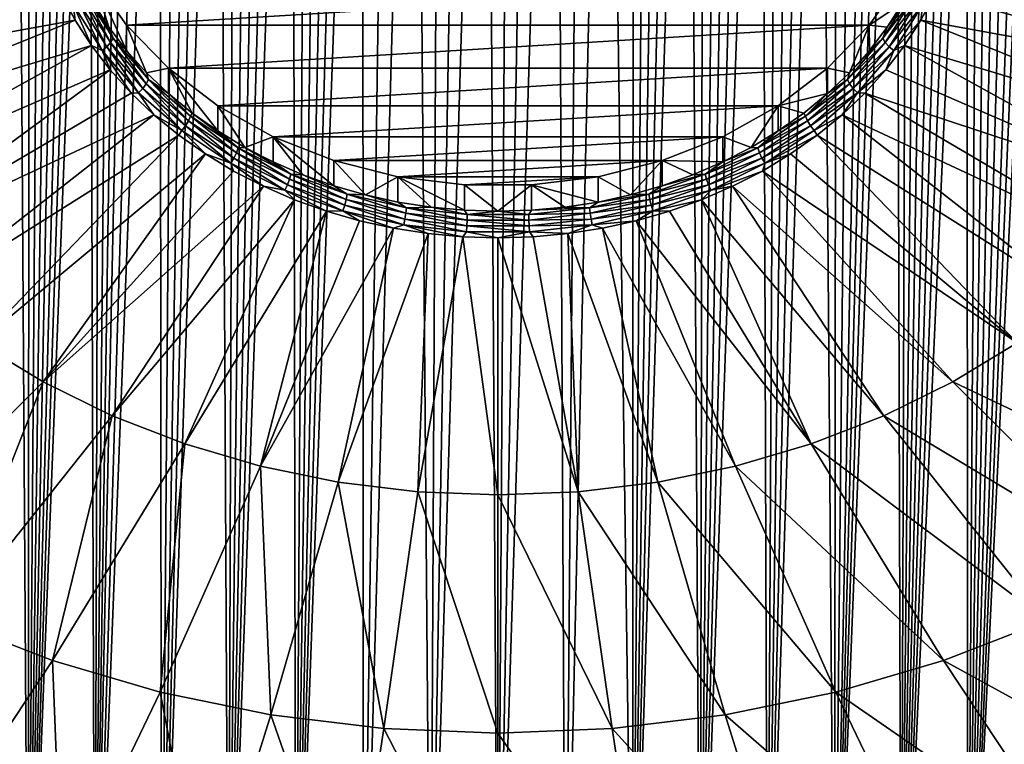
# Model space of a CAD drawing. Header units: metres. Extents: x -109 to 109, y -315 to 32.
# Tile 244 of 256: x 71.18 to 82.13, y -55.64 to -47.58. Entities that reach past the tile are written whole.
import ezdxf

# ---------------------------------------------------------------- set-up
doc = ezdxf.new("R2010")
doc.units = ezdxf.units.M
doc.layers.add('solid_K244242000C74_AAA', color=7, linetype='CONTINUOUS')

msp = doc.modelspace()

# ---------------------------------------------------------------- linework, layer by layer
at = {"layer": 'solid_K244242000C74_AAA'}
for points in [[(75.749474, -59.213055, 49.263065), (75.57856, -38.48027, 21.736528), (75.852356, -38.410755, 21.664127)], [(75.749474, -59.213055, 49.263065), (76.115631, -38.366768, 21.618298), (76.372643, -38.345451, 21.596083)], [(76.499825, -59.209064, 49.283783), (75.749474, -59.213055, 49.263065), (76.372643, -38.345451, 21.596083)], [(75.749474, -59.213055, 49.263065), (75.852356, -38.410755, 21.664127), (76.115631, -38.366768, 21.618298)], [(76.499825, -59.209064, 49.283783), (76.372643, -38.345451, 21.596083), (76.627541, -38.345459, 21.59609)], [(76.499825, -59.209064, 49.283783), (76.627541, -38.345459, 21.59609), (76.884544, -38.366787, 21.61832)], [(76.499825, -59.209064, 49.283783), (76.884544, -38.366787, 21.61832), (77.147812, -38.410789, 21.664164)], [(77.250183, -59.213051, 49.263084), (76.499825, -59.209064, 49.283783), (77.147812, -38.410789, 21.664164)], [(77.250183, -59.213051, 49.263084), (77.147812, -38.410789, 21.664164), (77.4216, -38.480316, 21.736578)], [(74.999443, -59.224941, 49.200741), (75.292801, -38.579205, 21.839691), (75.57856, -38.48027, 21.736528)], [(75.749474, -59.213055, 49.263065), (74.999443, -59.224941, 49.200741), (75.57856, -38.48027, 21.736528)], [(77.250183, -59.213051, 49.263084), (77.4216, -38.480316, 21.736578), (77.707344, -38.579262, 21.83975)], [(74.999443, -59.224941, 49.200741), (74.995384, -38.710777, 21.976963), (75.292801, -38.579205, 21.839691)], [(78.000259, -59.224934, 49.200775), (77.250183, -59.213051, 49.263084), (77.707344, -38.579262, 21.83975)], [(78.000259, -59.224934, 49.200775), (77.707344, -38.579262, 21.83975), (78.004761, -38.71085, 21.977037)], [(74.250511, -59.244797, 49.096718), (74.842529, -38.789589, 22.059153), (74.995384, -38.710777, 21.976963)], [(74.999443, -59.224941, 49.200741), (74.250511, -59.244797, 49.096718), (74.995384, -38.710777, 21.976963)], [(78.000259, -59.224934, 49.200775), (78.004761, -38.71085, 21.977037), (78.157631, -38.789673, 22.05924)], [(74.250511, -59.244797, 49.096718), (74.68779, -38.877655, 22.151121), (74.842529, -38.789589, 22.059153)], [(74.250511, -59.244797, 49.096718), (74.531067, -38.974953, 22.252735), (74.68779, -38.877655, 22.151121)], [(78.000259, -59.224934, 49.200775), (78.157631, -38.789673, 22.05924), (78.31237, -38.87775, 22.15122)], [(78.000259, -59.224934, 49.200775), (78.31237, -38.87775, 22.15122), (78.469101, -38.97506, 22.252846)], [(74.250511, -59.244797, 49.096718), (74.372749, -39.081696, 22.364262), (74.531067, -38.974953, 22.252735)], [(78.000259, -59.224934, 49.200775), (78.469101, -38.97506, 22.252846), (78.627419, -39.081814, 22.364384)], [(74.250511, -59.244797, 49.096718), (74.213303, -39.198086, 22.485983), (74.372749, -39.081696, 22.364262)], [(78.749229, -59.244789, 49.096764), (78.000259, -59.224934, 49.200775), (78.627419, -39.081814, 22.364384)], [(78.749229, -59.244789, 49.096764), (78.627419, -39.081814, 22.364384), (78.786865, -39.198212, 22.486115)], [(73.502701, -59.272499, 48.950386), (74.052574, -39.3241, 22.617783), (74.213303, -39.198086, 22.485983)], [(74.250511, -59.244797, 49.096718), (73.502701, -59.272499, 48.950386), (74.213303, -39.198086, 22.485983)], [(78.749229, -59.244789, 49.096764), (78.786865, -39.198212, 22.486115), (78.947594, -39.324238, 22.617926)], [(73.502701, -59.272499, 48.950386), (73.8909, -39.460213, 22.760298), (74.052574, -39.3241, 22.617783)], [(78.749229, -59.244789, 49.096764), (78.947594, -39.324238, 22.617926), (79.109261, -39.460358, 22.76045)], [(73.502701, -59.272499, 48.950386), (73.728287, -39.606373, 22.91341), (73.8909, -39.460213, 22.760298)], [(78.749229, -59.244789, 49.096764), (79.109261, -39.460358, 22.76045), (79.271881, -39.606525, 22.91357)], [(73.502701, -59.272499, 48.950386), (73.564827, -39.762859, 23.077467), (73.728287, -39.606373, 22.91341)], [(78.749229, -59.244789, 49.096764), (79.271881, -39.606525, 22.91357), (79.435333, -39.76302, 23.077637)], [(73.502701, -59.272499, 48.950386), (73.400711, -39.930016, 23.25292), (73.564827, -39.762859, 23.077467)], [(79.497078, -59.272491, 48.950436), (78.749229, -59.244789, 49.096764), (79.435333, -39.76302, 23.077637)], [(79.497078, -59.272491, 48.950436), (79.435333, -39.76302, 23.077637), (79.599449, -39.930183, 23.253096)], [(72.757027, -59.308094, 48.761406), (73.235886, -40.107738, 23.439583), (73.400711, -39.930016, 23.25292)], [(73.502701, -59.272499, 48.950386), (72.757027, -59.308094, 48.761406), (73.400711, -39.930016, 23.25292)], [(79.497078, -59.272491, 48.950436), (79.599449, -39.930183, 23.253096), (79.764275, -40.107914, 23.439766)], [(72.757027, -59.308094, 48.761406), (73.070488, -40.296619, 23.638231), (73.235886, -40.107738, 23.439583)], [(79.497078, -59.272491, 48.950436), (79.764275, -40.107914, 23.439766), (79.929665, -40.296803, 23.638422)], [(72.757027, -59.308094, 48.761406), (72.904541, -40.496616, 23.848772), (73.070488, -40.296619, 23.638231)], [(79.497078, -59.272491, 48.950436), (79.929665, -40.296803, 23.638422), (80.095604, -40.496807, 23.84897)], [(72.757027, -59.308094, 48.761406), (72.738091, -40.70805, 24.071606), (72.904541, -40.496616, 23.848772)], [(80.24279, -59.308086, 48.761459), (79.497078, -59.272491, 48.950436), (80.095604, -40.496807, 23.84897)], [(80.24279, -59.308086, 48.761459), (80.095604, -40.496807, 23.84897), (80.262054, -40.708241, 24.07181)], [(72.013756, -59.351467, 48.528896), (72.57122, -40.931465, 24.307451), (72.738091, -40.70805, 24.071606)], [(72.757027, -59.308094, 48.761406), (72.013756, -59.351467, 48.528896), (72.738091, -40.70805, 24.071606)], [(80.24279, -59.308086, 48.761459), (80.262054, -40.708241, 24.07181), (80.428925, -40.931664, 24.307661)], [(72.013756, -59.351467, 48.528896), (72.403923, -41.166668, 24.556011), (72.57122, -40.931465, 24.307451)], [(80.24279, -59.308086, 48.761459), (80.428925, -40.931664, 24.307661), (80.596214, -41.16687, 24.556227)], [(72.013756, -59.351467, 48.528896), (72.292213, -41.330406, 24.729298), (72.403923, -41.166668, 24.556011)], [(80.24279, -59.308086, 48.761459), (80.596214, -41.16687, 24.556227), (80.707924, -41.330612, 24.729515)], [(72.013756, -59.351467, 48.528896), (72.180382, -41.499901, 24.908915), (72.292213, -41.330406, 24.729298)], [(80.24279, -59.308086, 48.761459), (80.707924, -41.330612, 24.729515), (80.819756, -41.500111, 24.909138)], [(72.013756, -59.351467, 48.528896), (72.068413, -41.674889, 25.094507), (72.180382, -41.499901, 24.908915)], [(80.24279, -59.308086, 48.761459), (80.819756, -41.500111, 24.909138), (80.931725, -41.675102, 25.094732)], [(72.013756, -59.351467, 48.528896), (71.956337, -41.855621, 25.286402), (72.068413, -41.674889, 25.094507)], [(80.986099, -59.35146, 48.528946), (80.24279, -59.308086, 48.761459), (80.931725, -41.675102, 25.094732)], [(80.986099, -59.35146, 48.528946), (80.931725, -41.675102, 25.094732), (81.043793, -41.855835, 25.286631)], [(71.273697, -59.402512, 48.252007), (71.8442, -42.042412, 25.485031), (71.956337, -41.855621, 25.286402)], [(72.013756, -59.351467, 48.528896), (71.273697, -59.402512, 48.252007), (71.956337, -41.855621, 25.286402)], [(80.986099, -59.35146, 48.528946), (81.043793, -41.855835, 25.286631), (81.15593, -42.042629, 25.485262)], [(71.273697, -59.402512, 48.252007), (71.732018, -42.23534, 25.690498), (71.8442, -42.042412, 25.485031)], [(80.986099, -59.35146, 48.528946), (81.15593, -42.042629, 25.485262), (81.268105, -42.235558, 25.690731)], [(71.273697, -59.402512, 48.252007), (71.619766, -42.434166, 25.90246), (71.732018, -42.23534, 25.690498)], [(80.986099, -59.35146, 48.528946), (81.268105, -42.235558, 25.690731), (81.380363, -42.434387, 25.902695)], [(71.273697, -59.402512, 48.252007), (71.507492, -42.639225, 26.121384), (71.619766, -42.434166, 25.90246)], [(80.986099, -59.35146, 48.528946), (81.380363, -42.434387, 25.902695), (81.49263, -42.63945, 26.12162)], [(71.273697, -59.402512, 48.252007), (71.395271, -42.85088, 26.347769), (71.507492, -42.639225, 26.121384)], [(80.986099, -59.35146, 48.528946), (81.49263, -42.63945, 26.12162), (81.604851, -42.851105, 26.348009)], [(71.273697, -59.402512, 48.252007), (71.283081, -43.069069, 26.581524), (71.395271, -42.85088, 26.347769)], [(80.986099, -59.35146, 48.528946), (81.604851, -42.851105, 26.348009), (81.717033, -43.069294, 26.581766)], [(71.273697, -59.402512, 48.252007), (71.170914, -43.293648, 26.822443), (71.283081, -43.069069, 26.581524)], [(81.726189, -59.402504, 48.252052), (80.986099, -59.35146, 48.528946), (81.717033, -43.069294, 26.581766)], [(81.726189, -59.402504, 48.252052), (81.717033, -43.069294, 26.581766), (81.829193, -43.293873, 26.822685)], [(71.273697, -59.402512, 48.252007), (70.537712, -59.461246, 47.929962), (71.170914, -43.293648, 26.822443)], [(81.726189, -59.402504, 48.252052), (81.829193, -43.293873, 26.822685), (81.941254, -43.525246, 27.07135)], [(81.726189, -59.402504, 48.252052), (81.941254, -43.525246, 27.07135), (82.053108, -43.763813, 27.328327)], [(81.726189, -59.402504, 48.252052), (82.053108, -43.763813, 27.328327), (82.164825, -44.009323, 27.59325)], [(81.726189, -59.402504, 48.252052), (82.164825, -44.009323, 27.59325), (82.27639, -44.261806, 27.866171)], [(81.726189, -59.402504, 48.252052), (82.27639, -44.261806, 27.866171), (82.359879, -44.45602, 28.076517)], [(81.726189, -59.402504, 48.252052), (82.359879, -44.45602, 28.076517), (82.443153, -44.654606, 28.292028)], [(82.462204, -59.461239, 47.93), (81.726189, -59.402504, 48.252052), (82.443153, -44.654606, 28.292028)], [(71.51107, -46.989925, 64.425598), (67.785385, -47.571888, 63.330811), (68.086456, -48.261166, 62.848171)], [(71.640022, -47.291809, 64.214218), (71.51107, -46.989925, 64.425598), (68.086456, -48.261166, 62.848171)], [(71.995171, -47.392372, 63.900986), (72.169891, -47.663162, 63.711372), (71.995178, -47.11087, 63.498974)], [(81.004822, -47.11087, 63.498974), (71.995178, -47.11087, 63.498974), (72.368927, -47.641125, 63.127689)], [(72.368828, -47.922504, 63.529781), (72.368927, -47.641125, 63.127689), (71.995178, -47.11087, 63.498974)], [(72.169891, -47.663162, 63.711372), (72.368828, -47.922504, 63.529781), (71.995178, -47.11087, 63.498974)], [(81.004822, -47.11087, 63.498974), (72.368927, -47.641125, 63.127689), (80.631073, -47.641125, 63.127689)], [(81.004845, -47.392334, 63.901012), (81.004822, -47.11087, 63.498974), (80.631073, -47.641125, 63.127689)], [(71.796158, -47.584953, 64.008957), (71.640022, -47.291809, 64.214218), (68.086456, -48.261166, 62.848171)], [(71.772408, -47.409054, 64.127007), (71.640022, -47.291809, 64.214218), (71.796158, -47.584953, 64.008957)], [(71.903801, -47.288235, 64.053963), (71.874344, -47.332291, 64.094574), (72.191017, -47.832912, 63.744034)], [(72.218452, -47.785667, 63.705654), (71.995171, -47.392372, 63.900986), (71.903801, -47.288235, 64.053963)], [(72.218452, -47.785667, 63.705654), (71.903801, -47.288235, 64.053963), (72.191017, -47.832912, 63.744034)], [(81.096199, -47.288235, 64.053963), (80.830132, -47.663132, 63.711399), (80.781548, -47.785667, 63.705654)], [(81.096199, -47.288235, 64.053963), (80.781548, -47.785667, 63.705654), (81.125656, -47.332291, 64.094574)], [(81.096199, -47.288235, 64.053963), (81.004845, -47.392334, 63.901012), (80.830132, -47.663132, 63.711399)], [(81.360001, -47.291756, 64.214256), (81.203873, -47.5849, 64.008995), (84.913544, -48.261166, 62.848171)], [(81.227592, -47.409054, 64.127007), (81.203873, -47.5849, 64.008995), (81.360001, -47.291756, 64.214256)], [(81.360001, -47.291756, 64.214256), (84.913544, -48.261166, 62.848171), (85.214615, -47.571888, 63.330811)], [(71.828857, -47.374119, 64.119858), (71.772408, -47.409054, 64.127007), (72.096054, -47.920708, 63.768742)], [(71.772408, -47.409054, 64.127007), (71.796158, -47.584953, 64.008957), (71.9786, -47.867714, 63.810966)], [(72.096054, -47.920708, 63.768742), (71.772408, -47.409054, 64.127007), (71.9786, -47.867714, 63.810966)], [(71.874344, -47.332291, 64.094574), (71.828857, -47.374119, 64.119858), (72.148643, -47.879662, 63.765873)], [(72.148643, -47.879662, 63.765873), (71.828857, -47.374119, 64.119858), (72.096054, -47.920708, 63.768742)], [(72.191017, -47.832912, 63.744034), (71.874344, -47.332291, 64.094574), (72.148643, -47.879662, 63.765873)], [(72.218452, -47.785667, 63.705654), (72.169891, -47.663162, 63.711372), (71.995171, -47.392372, 63.900986)], [(80.830132, -47.663132, 63.711399), (81.004845, -47.392334, 63.901012), (80.631073, -47.641125, 63.127689)], [(80.781548, -47.785667, 63.705654), (80.808983, -47.832912, 63.744034), (81.125656, -47.332291, 64.094574)], [(81.125656, -47.332291, 64.094574), (80.808983, -47.832912, 63.744034), (81.171143, -47.374119, 64.119858)], [(80.808983, -47.832912, 63.744034), (80.851357, -47.879662, 63.765873), (81.171143, -47.374119, 64.119858)], [(81.171143, -47.374119, 64.119858), (80.851357, -47.879662, 63.765873), (81.227592, -47.409054, 64.127007)], [(80.851357, -47.879662, 63.765873), (80.903946, -47.920708, 63.768742), (81.227592, -47.409054, 64.127007)], [(81.227592, -47.409054, 64.127007), (80.903946, -47.920708, 63.768742), (81.203873, -47.5849, 64.008995)], [(71.796158, -47.584953, 64.008957), (68.086456, -48.261166, 62.848171), (68.468559, -48.922951, 62.384785)], [(71.9786, -47.867714, 63.810966), (71.796158, -47.584953, 64.008957), (68.468559, -48.922951, 62.384785)], [(72.368828, -47.922504, 63.529781), (72.590866, -48.168941, 63.357224), (72.368927, -47.641125, 63.127689)], [(80.631073, -47.641125, 63.127689), (72.368927, -47.641125, 63.127689), (72.834618, -48.119461, 62.792751)], [(72.590866, -48.168941, 63.357224), (72.834618, -48.119461, 62.792751), (72.368927, -47.641125, 63.127689)], [(80.631073, -47.641125, 63.127689), (72.834618, -48.119461, 62.792751), (80.165382, -48.119461, 62.792751)], [(80.409164, -48.168915, 63.357243), (80.631073, -47.641125, 63.127689), (80.165382, -48.119461, 62.792751)], [(80.409164, -48.168915, 63.357243), (80.631195, -47.922474, 63.529804), (80.631073, -47.641125, 63.127689)], [(80.631195, -47.922474, 63.529804), (80.830132, -47.663132, 63.711399), (80.631073, -47.641125, 63.127689)], [(80.903946, -47.920708, 63.768742), (81.021439, -47.867664, 63.811001), (81.203873, -47.5849, 64.008995)], [(81.203873, -47.5849, 64.008995), (81.021439, -47.867664, 63.811001), (84.531441, -48.922951, 62.384785)], [(81.203873, -47.5849, 64.008995), (84.531441, -48.922951, 62.384785), (84.913544, -48.261166, 62.848171)], [(72.218452, -47.785667, 63.705654), (72.368828, -47.922504, 63.529781), (72.169891, -47.663162, 63.711372)], [(80.781548, -47.785667, 63.705654), (80.830132, -47.663132, 63.711399), (80.631195, -47.922474, 63.529804)], [(72.191017, -47.832912, 63.744034), (72.148643, -47.879662, 63.765873), (72.549484, -48.34483, 63.440163)], [(72.218452, -47.785667, 63.705654), (72.191017, -47.832912, 63.744034), (72.587952, -48.293549, 63.421494)], [(72.587952, -48.293549, 63.421494), (72.191017, -47.832912, 63.744034), (72.549484, -48.34483, 63.440163)], [(72.612869, -48.24337, 63.385166), (72.368828, -47.922504, 63.529781), (72.218452, -47.785667, 63.705654)], [(72.612869, -48.24337, 63.385166), (72.218452, -47.785667, 63.705654), (72.587952, -48.293549, 63.421494)], [(80.781548, -47.785667, 63.705654), (80.409164, -48.168915, 63.357243), (80.387131, -48.24337, 63.385166)], [(80.781548, -47.785667, 63.705654), (80.387131, -48.24337, 63.385166), (80.808983, -47.832912, 63.744034)], [(80.387131, -48.24337, 63.385166), (80.412048, -48.293549, 63.421494), (80.808983, -47.832912, 63.744034)], [(80.781548, -47.785667, 63.705654), (80.631195, -47.922474, 63.529804), (80.409164, -48.168915, 63.357243)], [(80.808983, -47.832912, 63.744034), (80.412048, -48.293549, 63.421494), (80.851357, -47.879662, 63.765873)], [(71.9786, -47.867714, 63.810966), (68.468559, -48.922951, 62.384785), (68.928017, -49.550869, 61.94511)], [(72.186317, -48.138512, 63.621353), (71.9786, -47.867714, 63.810966), (68.928017, -49.550869, 61.94511)], [(72.096054, -47.920708, 63.768742), (71.9786, -47.867714, 63.810966), (72.186317, -48.138512, 63.621353)], [(72.148643, -47.879662, 63.765873), (72.096054, -47.920708, 63.768742), (72.50174, -48.391495, 63.439091)], [(72.096054, -47.920708, 63.768742), (72.186317, -48.138512, 63.621353), (72.418167, -48.395836, 63.44117)], [(72.50174, -48.391495, 63.439091), (72.096054, -47.920708, 63.768742), (72.418167, -48.395836, 63.44117)], [(72.549484, -48.34483, 63.440163), (72.148643, -47.879662, 63.765873), (72.50174, -48.391495, 63.439091)], [(72.612869, -48.24337, 63.385166), (72.590866, -48.168941, 63.357224), (72.368828, -47.922504, 63.529781)], [(80.412048, -48.293549, 63.421494), (80.450516, -48.34483, 63.440163), (80.851357, -47.879662, 63.765873)], [(80.851357, -47.879662, 63.765873), (80.450516, -48.34483, 63.440163), (80.903946, -47.920708, 63.768742)], [(80.450516, -48.34483, 63.440163), (80.49826, -48.391495, 63.439091), (80.903946, -47.920708, 63.768742)], [(80.903946, -47.920708, 63.768742), (80.49826, -48.391495, 63.439091), (80.813713, -48.13847, 63.621384)], [(81.021439, -47.867664, 63.811001), (80.813713, -48.13847, 63.621384), (84.071983, -49.550869, 61.94511)], [(80.903946, -47.920708, 63.768742), (80.813713, -48.13847, 63.621384), (81.021439, -47.867664, 63.811001)], [(81.021439, -47.867664, 63.811001), (84.071983, -49.550869, 61.94511), (84.531441, -48.922951, 62.384785)], [(72.186317, -48.138512, 63.621353), (68.928017, -49.550869, 61.94511), (69.460388, -50.138874, 61.533386)], [(72.418167, -48.395836, 63.44117), (72.186317, -48.138512, 63.621353), (69.460388, -50.138874, 61.533386)], [(72.590866, -48.168941, 63.357224), (72.834763, -48.4011, 63.194668), (72.834618, -48.119461, 62.792751)], [(72.612869, -48.24337, 63.385166), (72.834763, -48.4011, 63.194668), (72.590866, -48.168941, 63.357224)], [(80.165382, -48.119461, 62.792751), (72.834618, -48.119461, 62.792751), (73.382545, -48.535919, 62.501144)], [(73.382576, -48.817467, 62.903122), (73.382545, -48.535919, 62.501144), (72.834618, -48.119461, 62.792751)], [(73.099159, -48.617676, 63.043018), (73.382576, -48.817467, 62.903122), (72.834618, -48.119461, 62.792751)], [(72.834763, -48.4011, 63.194668), (73.099159, -48.617676, 63.043018), (72.834618, -48.119461, 62.792751)], [(80.165382, -48.119461, 62.792751), (73.382545, -48.535919, 62.501144), (79.617455, -48.535919, 62.501144)], [(80.165268, -48.401073, 63.194683), (80.165382, -48.119461, 62.792751), (79.617455, -48.535919, 62.501144)], [(80.165268, -48.401073, 63.194683), (80.409164, -48.168915, 63.357243), (80.165382, -48.119461, 62.792751)], [(80.387131, -48.24337, 63.385166), (80.409164, -48.168915, 63.357243), (80.165268, -48.401073, 63.194683)], [(80.49826, -48.391495, 63.439091), (80.581871, -48.395798, 63.4412), (80.813713, -48.13847, 63.621384)], [(80.813713, -48.13847, 63.621384), (80.581871, -48.395798, 63.4412), (84.071983, -49.550869, 61.94511)], [(72.587952, -48.293549, 63.421494), (72.549484, -48.34483, 63.440163), (73.023918, -48.760952, 63.148788)], [(72.612869, -48.24337, 63.385166), (72.587952, -48.293549, 63.421494), (73.05777, -48.70562, 63.132957)], [(73.05777, -48.70562, 63.132957), (72.587952, -48.293549, 63.421494), (73.023918, -48.760952, 63.148788)], [(73.079689, -48.652817, 63.098469), (72.834763, -48.4011, 63.194668), (72.612869, -48.24337, 63.385166)], [(73.079689, -48.652817, 63.098469), (72.612869, -48.24337, 63.385166), (73.05777, -48.70562, 63.132957)], [(80.387131, -48.24337, 63.385166), (80.165268, -48.401073, 63.194683), (79.920311, -48.652817, 63.098469)], [(80.387131, -48.24337, 63.385166), (79.920311, -48.652817, 63.098469), (80.412048, -48.293549, 63.421494)], [(79.920311, -48.652817, 63.098469), (79.94223, -48.70562, 63.132957), (80.412048, -48.293549, 63.421494)], [(80.412048, -48.293549, 63.421494), (79.94223, -48.70562, 63.132957), (80.450516, -48.34483, 63.440163)], [(72.672836, -48.638252, 63.271431), (72.418167, -48.395836, 63.44117), (69.460388, -50.138874, 61.533386)], [(72.50174, -48.391495, 63.439091), (72.418167, -48.395836, 63.44117), (72.672836, -48.638252, 63.271431)], [(72.549484, -48.34483, 63.440163), (72.50174, -48.391495, 63.439091), (72.981911, -48.812649, 63.144196)], [(72.981911, -48.812649, 63.144196), (72.50174, -48.391495, 63.439091), (72.672836, -48.638252, 63.271431)], [(73.023918, -48.760952, 63.148788), (72.549484, -48.34483, 63.440163), (72.981911, -48.812649, 63.144196)], [(73.079689, -48.652817, 63.098469), (73.099159, -48.617676, 63.043018), (72.834763, -48.4011, 63.194668)], [(79.900871, -48.617653, 63.043034), (80.165268, -48.401073, 63.194683), (79.617455, -48.535919, 62.501144)], [(79.920311, -48.652817, 63.098469), (80.165268, -48.401073, 63.194683), (79.900871, -48.617653, 63.043034)], [(79.94223, -48.70562, 63.132957), (79.976082, -48.760952, 63.148788), (80.450516, -48.34483, 63.440163)], [(80.450516, -48.34483, 63.440163), (79.976082, -48.760952, 63.148788), (80.49826, -48.391495, 63.439091)], [(79.976082, -48.760952, 63.148788), (80.018089, -48.812649, 63.144196), (80.49826, -48.391495, 63.439091)], [(80.49826, -48.391495, 63.439091), (80.018089, -48.812649, 63.144196), (80.327209, -48.63821, 63.271458)], [(80.49826, -48.391495, 63.439091), (80.327209, -48.63821, 63.271458), (80.581871, -48.395798, 63.4412)], [(80.581871, -48.395798, 63.4412), (80.327209, -48.63821, 63.271458), (83.539612, -50.138874, 61.533386)], [(80.581871, -48.395798, 63.4412), (83.539612, -50.138874, 61.533386), (84.071983, -49.550869, 61.94511)], [(73.610222, -49.006382, 62.850899), (73.099159, -48.617676, 63.043018), (73.079689, -48.652817, 63.098469)], [(73.610222, -49.006382, 62.850899), (73.382576, -48.817467, 62.903122), (73.099159, -48.617676, 63.043018)], [(79.617455, -48.535919, 62.501144), (73.382545, -48.535919, 62.501144), (73.999992, -48.880783, 62.259666)], [(73.683426, -48.999344, 62.775768), (73.999992, -48.880783, 62.259666), (73.382545, -48.535919, 62.501144)], [(73.382576, -48.817467, 62.903122), (73.683426, -48.999344, 62.775768), (73.382545, -48.535919, 62.501144)], [(79.617455, -48.535919, 62.501144), (73.999992, -48.880783, 62.259666), (79.000008, -48.880783, 62.259666)], [(79.316612, -48.999325, 62.775784), (79.617455, -48.535919, 62.501144), (79.000008, -48.880783, 62.259666)], [(79.316612, -48.999325, 62.775784), (79.617462, -48.817444, 62.903141), (79.617455, -48.535919, 62.501144)], [(79.617462, -48.817444, 62.903141), (79.900871, -48.617653, 63.043034), (79.617455, -48.535919, 62.501144)], [(79.920311, -48.652817, 63.098469), (79.900871, -48.617653, 63.043034), (79.617462, -48.817444, 62.903141)], [(72.672836, -48.638252, 63.271431), (69.460388, -50.138874, 61.533386), (70.060555, -50.681305, 61.153572)], [(72.948914, -48.864399, 63.113083), (72.672836, -48.638252, 63.271431), (70.060555, -50.681305, 61.153572)], [(72.981911, -48.812649, 63.144196), (72.672836, -48.638252, 63.271431), (72.948914, -48.864399, 63.113083)], [(73.05777, -48.70562, 63.132957), (73.023918, -48.760952, 63.148788), (73.563103, -49.120281, 62.897182)], [(73.079689, -48.652817, 63.098469), (73.05777, -48.70562, 63.132957), (73.591705, -49.061451, 62.883804)], [(73.591705, -49.061451, 62.883804), (73.05777, -48.70562, 63.132957), (73.563103, -49.120281, 62.897182)], [(73.610222, -49.006382, 62.850899), (73.079689, -48.652817, 63.098469), (73.591705, -49.061451, 62.883804)], [(79.920311, -48.652817, 63.098469), (79.617462, -48.817444, 62.903141), (79.389778, -49.006382, 62.850899)], [(79.920311, -48.652817, 63.098469), (79.389778, -49.006382, 62.850899), (79.94223, -48.70562, 63.132957)], [(79.389778, -49.006382, 62.850899), (79.408295, -49.061451, 62.883804), (79.94223, -48.70562, 63.132957)], [(79.94223, -48.70562, 63.132957), (79.408295, -49.061451, 62.883804), (79.976082, -48.760952, 63.148788)], [(80.018089, -48.812649, 63.144196), (80.051132, -48.864361, 63.11311), (80.327209, -48.63821, 63.271458)], [(80.327209, -48.63821, 63.271458), (80.051132, -48.864361, 63.11311), (82.939445, -50.681305, 61.153572)], [(80.327209, -48.63821, 63.271458), (82.939445, -50.681305, 61.153572), (83.539612, -50.138874, 61.533386)], [(72.981911, -48.812649, 63.144196), (72.948914, -48.864399, 63.113083), (73.24485, -49.073013, 62.967007)], [(73.023918, -48.760952, 63.148788), (72.981911, -48.812649, 63.144196), (73.527611, -49.176319, 62.889549)], [(73.527611, -49.176319, 62.889549), (72.981911, -48.812649, 63.144196), (73.24485, -49.073013, 62.967007)], [(73.563103, -49.120281, 62.897182), (73.023918, -48.760952, 63.148788), (73.527611, -49.176319, 62.889549)], [(73.610222, -49.006382, 62.850899), (73.683426, -48.999344, 62.775768), (73.382576, -48.817467, 62.903122)], [(79.389778, -49.006382, 62.850899), (79.617462, -48.817444, 62.903141), (79.316612, -48.999325, 62.775784)], [(79.408295, -49.061451, 62.883804), (79.436897, -49.120281, 62.897182), (79.976082, -48.760952, 63.148788)], [(79.976082, -48.760952, 63.148788), (79.436897, -49.120281, 62.897182), (80.018089, -48.812649, 63.144196)], [(79.436897, -49.120281, 62.897182), (79.472389, -49.176319, 62.889549), (80.018089, -48.812649, 63.144196)], [(80.018089, -48.812649, 63.144196), (79.472389, -49.176319, 62.889549), (80.051132, -48.864361, 63.11311)], [(72.948914, -48.864399, 63.113083), (70.060555, -50.681305, 61.153572), (70.72274, -51.172932, 60.80933)], [(73.24485, -49.073013, 62.967007), (72.948914, -48.864399, 63.113083), (70.72274, -51.172932, 60.80933)], [(73.683426, -48.999344, 62.775768), (74.000023, -49.1623, 62.661667), (73.999992, -48.880783, 62.259666)], [(79.000008, -48.880783, 62.259666), (73.999992, -48.880783, 62.259666), (74.673553, -49.146473, 62.073631)], [(74.673317, -49.427898, 62.475693), (74.673553, -49.146473, 62.073631), (73.999992, -48.880783, 62.259666)], [(74.330605, -49.305416, 62.561455), (74.673317, -49.427898, 62.475693), (73.999992, -48.880783, 62.259666)], [(74.000023, -49.1623, 62.661667), (74.330605, -49.305416, 62.561455), (73.999992, -48.880783, 62.259666)], [(79.000008, -48.880783, 62.259666), (74.673553, -49.146473, 62.073631), (78.326447, -49.146473, 62.073631)], [(79.000015, -49.162281, 62.661682), (79.000008, -48.880783, 62.259666), (78.326447, -49.146473, 62.073631)], [(79.000015, -49.162281, 62.661682), (79.316612, -48.999325, 62.775784), (79.000008, -48.880783, 62.259666)], [(79.472389, -49.176319, 62.889549), (79.755203, -49.072979, 62.967033), (80.051132, -48.864361, 63.11311)], [(80.051132, -48.864361, 63.11311), (79.755203, -49.072979, 62.967033), (82.27726, -51.172932, 60.80933)], [(80.051132, -48.864361, 63.11311), (82.27726, -51.172932, 60.80933), (82.939445, -50.681305, 61.153572)], [(73.591705, -49.061451, 62.883804), (73.563103, -49.120281, 62.897182), (74.156998, -49.416122, 62.690033)], [(73.610222, -49.006382, 62.850899), (73.591705, -49.061451, 62.883804), (74.17981, -49.354412, 62.678669)], [(74.17981, -49.354412, 62.678669), (73.591705, -49.061451, 62.883804), (74.156998, -49.416122, 62.690033)], [(74.194588, -49.297478, 62.647072), (73.683426, -48.999344, 62.775768), (73.610222, -49.006382, 62.850899)], [(74.194588, -49.297478, 62.647072), (73.610222, -49.006382, 62.850899), (74.17981, -49.354412, 62.678669)], [(74.194588, -49.297478, 62.647072), (74.000023, -49.1623, 62.661667), (73.683426, -48.999344, 62.775768)], [(79.389778, -49.006382, 62.850899), (79.000015, -49.162281, 62.661682), (78.805412, -49.297478, 62.647072)], [(79.389778, -49.006382, 62.850899), (78.805412, -49.297478, 62.647072), (79.408295, -49.061451, 62.883804)], [(78.805412, -49.297478, 62.647072), (78.82019, -49.354412, 62.678669), (79.408295, -49.061451, 62.883804)], [(79.408295, -49.061451, 62.883804), (78.82019, -49.354412, 62.678669), (79.436897, -49.120281, 62.897182)], [(79.389778, -49.006382, 62.850899), (79.316612, -48.999325, 62.775784), (79.000015, -49.162281, 62.661682)], [(73.24485, -49.073013, 62.967007), (70.72274, -51.172932, 60.80933), (71.440559, -51.609028, 60.503975)], [(73.558998, -49.262928, 62.834026), (73.24485, -49.073013, 62.967007), (71.440559, -51.609028, 60.503975)], [(73.527611, -49.176319, 62.889549), (73.24485, -49.073013, 62.967007), (73.558998, -49.262928, 62.834026)], [(73.563103, -49.120281, 62.897182), (73.527611, -49.176319, 62.889549), (74.128677, -49.475735, 62.679897)], [(73.527611, -49.176319, 62.889549), (73.558998, -49.262928, 62.834026), (73.889587, -49.433083, 62.714882)], [(74.128677, -49.475735, 62.679897), (73.527611, -49.176319, 62.889549), (73.889587, -49.433083, 62.714882)], [(74.156998, -49.416122, 62.690033), (73.563103, -49.120281, 62.897182), (74.128677, -49.475735, 62.679897)], [(74.194588, -49.297478, 62.647072), (74.330605, -49.305416, 62.561455), (74.000023, -49.1623, 62.661667)], [(74.673317, -49.427898, 62.475693), (75.026253, -49.529057, 62.404861), (74.673553, -49.146473, 62.073631)], [(78.326447, -49.146473, 62.073631), (74.673553, -49.146473, 62.073631), (75.387154, -49.326778, 61.94738)], [(75.026253, -49.529057, 62.404861), (75.387154, -49.326778, 61.94738), (74.673553, -49.146473, 62.073631)], [(78.326447, -49.146473, 62.073631), (75.387154, -49.326778, 61.94738), (77.612846, -49.326778, 61.94738)], [(77.973793, -49.529049, 62.404869), (78.326447, -49.146473, 62.073631), (77.612846, -49.326778, 61.94738)], [(77.973793, -49.529049, 62.404869), (78.326721, -49.427887, 62.475704), (78.326447, -49.146473, 62.073631)], [(78.669434, -49.305401, 62.561466), (79.000015, -49.162281, 62.661682), (78.326447, -49.146473, 62.073631)], [(78.326721, -49.427887, 62.475704), (78.669434, -49.305401, 62.561466), (78.326447, -49.146473, 62.073631)], [(78.805412, -49.297478, 62.647072), (79.000015, -49.162281, 62.661682), (78.669434, -49.305401, 62.561466)], [(78.82019, -49.354412, 62.678669), (78.843002, -49.416122, 62.690033), (79.436897, -49.120281, 62.897182)], [(79.436897, -49.120281, 62.897182), (78.843002, -49.416122, 62.690033), (79.472389, -49.176319, 62.889549)], [(78.843002, -49.416122, 62.690033), (78.871323, -49.475735, 62.679897), (79.472389, -49.176319, 62.889549)], [(79.472389, -49.176319, 62.889549), (78.871323, -49.475735, 62.679897), (79.441063, -49.262897, 62.834049)], [(79.755203, -49.072979, 62.967033), (79.441063, -49.262897, 62.834049), (82.27726, -51.172932, 60.80933)], [(79.472389, -49.176319, 62.889549), (79.441063, -49.262897, 62.834049), (79.755203, -49.072979, 62.967033)], [(73.889587, -49.433083, 62.714882), (73.558998, -49.262928, 62.834026), (71.440559, -51.609028, 60.503975)], [(78.871323, -49.475735, 62.679897), (79.110474, -49.433056, 62.714901), (79.441063, -49.262897, 62.834049)], [(79.441063, -49.262897, 62.834049), (79.110474, -49.433056, 62.714901), (81.559441, -51.609028, 60.503975)], [(79.441063, -49.262897, 62.834049), (81.559441, -51.609028, 60.503975), (82.27726, -51.172932, 60.80933)], [(74.17981, -49.354412, 62.678669), (74.156998, -49.416122, 62.690033), (74.794533, -49.642963, 62.531197)], [(74.194588, -49.297478, 62.647072), (74.17981, -49.354412, 62.678669), (74.811142, -49.579044, 62.521381)], [(74.811142, -49.579044, 62.521381), (74.17981, -49.354412, 62.678669), (74.794533, -49.642963, 62.531197)], [(74.821899, -49.520679, 62.490784), (74.330605, -49.305416, 62.561455), (74.194588, -49.297478, 62.647072)], [(74.821899, -49.520679, 62.490784), (74.194588, -49.297478, 62.647072), (74.811142, -49.579044, 62.521381)], [(74.821899, -49.520679, 62.490784), (74.673317, -49.427898, 62.475693), (74.330605, -49.305416, 62.561455)], [(75.026253, -49.529057, 62.404861), (75.387421, -49.60833, 62.349354), (75.387154, -49.326778, 61.94738)], [(77.612846, -49.326778, 61.94738), (75.387154, -49.326778, 61.94738), (76.126366, -49.418056, 61.883465)], [(76.126373, -49.699566, 62.285473), (76.126366, -49.418056, 61.883465), (75.387154, -49.326778, 61.94738)], [(75.754814, -49.665272, 62.309483), (76.126373, -49.699566, 62.285473), (75.387154, -49.326778, 61.94738)], [(75.387421, -49.60833, 62.349354), (75.754814, -49.665272, 62.309483), (75.387154, -49.326778, 61.94738)], [(77.612846, -49.326778, 61.94738), (76.126366, -49.418056, 61.883465), (76.873634, -49.418056, 61.883465)], [(77.612625, -49.608322, 62.349358), (77.612846, -49.326778, 61.94738), (76.873634, -49.418056, 61.883465)], [(77.612625, -49.608322, 62.349358), (77.973793, -49.529049, 62.404869), (77.612846, -49.326778, 61.94738)], [(78.805412, -49.297478, 62.647072), (78.326721, -49.427887, 62.475704), (78.178101, -49.520679, 62.490784)], [(78.805412, -49.297478, 62.647072), (78.178101, -49.520679, 62.490784), (78.82019, -49.354412, 62.678669)], [(78.178101, -49.520679, 62.490784), (78.188858, -49.579044, 62.521381), (78.82019, -49.354412, 62.678669)], [(78.82019, -49.354412, 62.678669), (78.188858, -49.579044, 62.521381), (78.843002, -49.416122, 62.690033)], [(78.805412, -49.297478, 62.647072), (78.669434, -49.305401, 62.561466), (78.326721, -49.427887, 62.475704)], [(73.889587, -49.433083, 62.714882), (71.440559, -51.609028, 60.503975), (72.207108, -51.985386, 60.240444)], [(74.234772, -49.582523, 62.610245), (73.889587, -49.433083, 62.714882), (72.207108, -51.985386, 60.240444)], [(74.128677, -49.475735, 62.679897), (73.889587, -49.433083, 62.714882), (74.234772, -49.582523, 62.610245)], [(74.156998, -49.416122, 62.690033), (74.128677, -49.475735, 62.679897), (74.773926, -49.705318, 62.519142)], [(74.128677, -49.475735, 62.679897), (74.234772, -49.582523, 62.610245), (74.592621, -49.710419, 62.520691)], [(74.773926, -49.705318, 62.519142), (74.128677, -49.475735, 62.679897), (74.592621, -49.710419, 62.520691)], [(74.794533, -49.642963, 62.531197), (74.156998, -49.416122, 62.690033), (74.773926, -49.705318, 62.519142)], [(74.821899, -49.520679, 62.490784), (75.026253, -49.529057, 62.404861), (74.673317, -49.427898, 62.475693)], [(76.500023, -49.711014, 62.277454), (76.873634, -49.418056, 61.883465), (76.126366, -49.418056, 61.883465)], [(76.126373, -49.699566, 62.285473), (76.500023, -49.711014, 62.277454), (76.126366, -49.418056, 61.883465)], [(76.500023, -49.711014, 62.277454), (76.873672, -49.699562, 62.285473), (76.873634, -49.418056, 61.883465)], [(77.245232, -49.665268, 62.309486), (77.612625, -49.608322, 62.349358), (76.873634, -49.418056, 61.883465)], [(76.873672, -49.699562, 62.285473), (77.245232, -49.665268, 62.309486), (76.873634, -49.418056, 61.883465)], [(78.178101, -49.520679, 62.490784), (78.326721, -49.427887, 62.475704), (77.973793, -49.529049, 62.404869)], [(78.188858, -49.579044, 62.521381), (78.205467, -49.642963, 62.531197), (78.843002, -49.416122, 62.690033)], [(78.843002, -49.416122, 62.690033), (78.205467, -49.642963, 62.531197), (78.871323, -49.475735, 62.679897)], [(78.205467, -49.642963, 62.531197), (78.226074, -49.705318, 62.519142), (78.871323, -49.475735, 62.679897)], [(78.871323, -49.475735, 62.679897), (78.226074, -49.705318, 62.519142), (78.765289, -49.5825, 62.61026)], [(79.110474, -49.433056, 62.714901), (78.765289, -49.5825, 62.61026), (80.792892, -51.985386, 60.240444)], [(78.871323, -49.475735, 62.679897), (78.765289, -49.5825, 62.61026), (79.110474, -49.433056, 62.714901)], [(79.110474, -49.433056, 62.714901), (80.792892, -51.985386, 60.240444), (81.559441, -51.609028, 60.503975)], [(74.234772, -49.582523, 62.610245), (72.207108, -51.985386, 60.240444), (73.014999, -52.298389, 60.021278)], [(74.592621, -49.710419, 62.520691), (74.234772, -49.582523, 62.610245), (73.014999, -52.298389, 60.021278)], [(74.811142, -49.579044, 62.521381), (74.794533, -49.642963, 62.531197), (75.463844, -49.796581, 62.423634)], [(74.821899, -49.520679, 62.490784), (74.811142, -49.579044, 62.521381), (75.473938, -49.731163, 62.414864)], [(75.473938, -49.731163, 62.414864), (74.811142, -49.579044, 62.521381), (75.463844, -49.796581, 62.423634)], [(75.480469, -49.671833, 62.384949), (75.026253, -49.529057, 62.404861), (74.821899, -49.520679, 62.490784)], [(75.480469, -49.671833, 62.384949), (74.821899, -49.520679, 62.490784), (75.473938, -49.731163, 62.414864)], [(75.480469, -49.671833, 62.384949), (75.387421, -49.60833, 62.349354), (75.026253, -49.529057, 62.404861)], [(75.480469, -49.671833, 62.384949), (75.754814, -49.665272, 62.309483), (75.387421, -49.60833, 62.349354)], [(77.519531, -49.671833, 62.384949), (77.612625, -49.608322, 62.349358), (77.245232, -49.665268, 62.309486)], [(78.178101, -49.520679, 62.490784), (77.612625, -49.608322, 62.349358), (77.519531, -49.671833, 62.384949)], [(78.178101, -49.520679, 62.490784), (77.519531, -49.671833, 62.384949), (78.188858, -49.579044, 62.521381)], [(77.519531, -49.671833, 62.384949), (77.526062, -49.731163, 62.414864), (78.188858, -49.579044, 62.521381)], [(78.188858, -49.579044, 62.521381), (77.526062, -49.731163, 62.414864), (78.205467, -49.642963, 62.531197)], [(78.178101, -49.520679, 62.490784), (77.973793, -49.529049, 62.404869), (77.612625, -49.608322, 62.349358)], [(78.226074, -49.705318, 62.519142), (78.40744, -49.710396, 62.520706), (78.765289, -49.5825, 62.61026)], [(78.765289, -49.5825, 62.61026), (78.40744, -49.710396, 62.520706), (79.985001, -52.298389, 60.021278)], [(78.765289, -49.5825, 62.61026), (79.985001, -52.298389, 60.021278), (80.792892, -51.985386, 60.240444)], [(74.592621, -49.710419, 62.520691), (73.014999, -52.298389, 60.021278), (73.856453, -52.545017, 59.848587)], [(74.961143, -49.816048, 62.446732), (74.592621, -49.710419, 62.520691), (73.856453, -52.545017, 59.848587)], [(74.773926, -49.705318, 62.519142), (74.592621, -49.710419, 62.520691), (74.961143, -49.816048, 62.446732)], [(74.794533, -49.642963, 62.531197), (74.773926, -49.705318, 62.519142), (75.451324, -49.86079, 62.410278)], [(74.773926, -49.705318, 62.519142), (74.961143, -49.816048, 62.446732), (75.338272, -49.898819, 62.388771)], [(75.451324, -49.86079, 62.410278), (74.773926, -49.705318, 62.519142), (75.338272, -49.898819, 62.388771)], [(75.463844, -49.796581, 62.423634), (74.794533, -49.642963, 62.531197), (75.451324, -49.86079, 62.410278)], [(75.480469, -49.671833, 62.384949), (75.473938, -49.731163, 62.414864), (76.155838, -49.807941, 62.361103)], [(76.158035, -49.748119, 62.331532), (75.754814, -49.665272, 62.309483), (75.480469, -49.671833, 62.384949)], [(76.158035, -49.748119, 62.331532), (75.480469, -49.671833, 62.384949), (76.155838, -49.807941, 62.361103)], [(76.158035, -49.748119, 62.331532), (76.126373, -49.699566, 62.285473), (75.754814, -49.665272, 62.309483)], [(76.158035, -49.748119, 62.331532), (76.500023, -49.711014, 62.277454), (76.126373, -49.699566, 62.285473)], [(76.841965, -49.748119, 62.331532), (76.500023, -49.711014, 62.277454), (76.158035, -49.748119, 62.331532)], [(76.841965, -49.748119, 62.331532), (76.873672, -49.699562, 62.285473), (76.500023, -49.711014, 62.277454)], [(77.519531, -49.671833, 62.384949), (76.873672, -49.699562, 62.285473), (76.841965, -49.748119, 62.331532)], [(77.519531, -49.671833, 62.384949), (76.841965, -49.748119, 62.331532), (77.526062, -49.731163, 62.414864)], [(77.519531, -49.671833, 62.384949), (77.245232, -49.665268, 62.309486), (76.873672, -49.699562, 62.285473)], [(77.526062, -49.731163, 62.414864), (77.536156, -49.796581, 62.423634), (78.205467, -49.642963, 62.531197)], [(78.205467, -49.642963, 62.531197), (77.536156, -49.796581, 62.423634), (78.226074, -49.705318, 62.519142)], [(77.536156, -49.796581, 62.423634), (77.548676, -49.86079, 62.410278), (78.226074, -49.705318, 62.519142)], [(78.226074, -49.705318, 62.519142), (77.548676, -49.86079, 62.410278), (78.038918, -49.816029, 62.446743)], [(78.226074, -49.705318, 62.519142), (78.038918, -49.816029, 62.446743), (78.40744, -49.710396, 62.520706)], [(78.40744, -49.710396, 62.520706), (78.038918, -49.816029, 62.446743), (79.985001, -52.298389, 60.021278)], [(75.338272, -49.898819, 62.388771), (74.961143, -49.816048, 62.446732), (73.856453, -52.545017, 59.848587)], [(75.463844, -49.796581, 62.423634), (75.451324, -49.86079, 62.410278), (76.148254, -49.939259, 62.355335)], [(75.473938, -49.731163, 62.414864), (75.463844, -49.796581, 62.423634), (76.152458, -49.874111, 62.369347)], [(76.152458, -49.874111, 62.369347), (75.463844, -49.796581, 62.423634), (76.148254, -49.939259, 62.355335)], [(76.155838, -49.807941, 62.361103), (75.473938, -49.731163, 62.414864), (76.152458, -49.874111, 62.369347)], [(76.155838, -49.807941, 62.361103), (76.152458, -49.874111, 62.369347), (76.847542, -49.874111, 62.369347)], [(76.158035, -49.748119, 62.331532), (76.155838, -49.807941, 62.361103), (76.844162, -49.807941, 62.361103)], [(76.844162, -49.807941, 62.361103), (76.155838, -49.807941, 62.361103), (76.847542, -49.874111, 62.369347)], [(76.841965, -49.748119, 62.331532), (76.158035, -49.748119, 62.331532), (76.844162, -49.807941, 62.361103)], [(76.841965, -49.748119, 62.331532), (76.844162, -49.807941, 62.361103), (77.526062, -49.731163, 62.414864)], [(77.526062, -49.731163, 62.414864), (76.844162, -49.807941, 62.361103), (77.536156, -49.796581, 62.423634)], [(76.844162, -49.807941, 62.361103), (76.847542, -49.874111, 62.369347), (77.536156, -49.796581, 62.423634)], [(77.536156, -49.796581, 62.423634), (76.847542, -49.874111, 62.369347), (77.548676, -49.86079, 62.410278)], [(77.548676, -49.86079, 62.410278), (77.661789, -49.898808, 62.388779), (78.038918, -49.816029, 62.446743)], [(78.038918, -49.816029, 62.446743), (77.661789, -49.898808, 62.388779), (79.143547, -52.545017, 59.848587)], [(78.038918, -49.816029, 62.446743), (79.143547, -52.545017, 59.848587), (79.985001, -52.298389, 60.021278)], [(75.338272, -49.898819, 62.388771), (73.856453, -52.545017, 59.848587), (74.723358, -52.722893, 59.724037)], [(75.721901, -49.958279, 62.347137), (75.338272, -49.898819, 62.388771), (74.723358, -52.722893, 59.724037)], [(75.451324, -49.86079, 62.410278), (75.338272, -49.898819, 62.388771), (75.721901, -49.958279, 62.347137)], [(75.451324, -49.86079, 62.410278), (75.721901, -49.958279, 62.347137), (76.109879, -49.994083, 62.322067)], [(76.148254, -49.939259, 62.355335), (75.451324, -49.86079, 62.410278), (76.109879, -49.994083, 62.322067)], [(76.148254, -49.939259, 62.355335), (76.109879, -49.994083, 62.322067), (76.500031, -50.006039, 62.313694)], [(76.152458, -49.874111, 62.369347), (76.148254, -49.939259, 62.355335), (76.851746, -49.939259, 62.355335)], [(76.851746, -49.939259, 62.355335), (76.148254, -49.939259, 62.355335), (76.500031, -50.006039, 62.313694)], [(76.847542, -49.874111, 62.369347), (76.152458, -49.874111, 62.369347), (76.851746, -49.939259, 62.355335)], [(76.851746, -49.939259, 62.355335), (76.500031, -50.006039, 62.313694), (76.89019, -49.99408, 62.322071)], [(76.847542, -49.874111, 62.369347), (76.851746, -49.939259, 62.355335), (77.548676, -49.86079, 62.410278)], [(77.548676, -49.86079, 62.410278), (76.851746, -49.939259, 62.355335), (77.278168, -49.958271, 62.347145)], [(76.851746, -49.939259, 62.355335), (76.89019, -49.99408, 62.322071), (77.278168, -49.958271, 62.347145)], [(77.548676, -49.86079, 62.410278), (77.278168, -49.958271, 62.347145), (77.661789, -49.898808, 62.388779)], [(77.661789, -49.898808, 62.388779), (77.278168, -49.958271, 62.347145), (78.276642, -52.722893, 59.724037)], [(77.661789, -49.898808, 62.388779), (78.276642, -52.722893, 59.724037), (79.143547, -52.545017, 59.848587)], [(75.721901, -49.958279, 62.347137), (74.723358, -52.722893, 59.724037), (75.607384, -52.830311, 59.648823)], [(76.109879, -49.994083, 62.322067), (75.721901, -49.958279, 62.347137), (75.607384, -52.830311, 59.648823)], [(76.109879, -49.994083, 62.322067), (75.607384, -52.830311, 59.648823), (76.5, -52.866234, 59.623669)], [(76.500031, -50.006039, 62.313694), (76.109879, -49.994083, 62.322067), (76.5, -52.866234, 59.623669)], [(76.500031, -50.006039, 62.313694), (76.5, -52.866234, 59.623669), (77.392616, -52.830311, 59.648823)], [(76.89019, -49.99408, 62.322071), (76.500031, -50.006039, 62.313694), (77.392616, -52.830311, 59.648823)], [(77.278168, -49.958271, 62.347145), (76.89019, -49.99408, 62.322071), (77.392616, -52.830311, 59.648823)], [(77.278168, -49.958271, 62.347145), (77.392616, -52.830311, 59.648823), (78.276642, -52.722893, 59.724037)], [(69.304436, -53.728645, 57.957409), (71.440559, -51.609028, 60.503975), (70.72274, -51.172932, 60.80933)], [(84.716461, -53.108429, 58.391689), (82.27726, -51.172932, 60.80933), (81.559441, -51.609028, 60.503975)], [(69.304436, -53.728645, 57.957409), (70.394623, -54.263908, 57.582615), (71.440559, -51.609028, 60.503975)], [(70.394623, -54.263908, 57.582615), (72.207108, -51.985386, 60.240444), (71.440559, -51.609028, 60.503975)], [(83.695564, -53.728645, 57.957409), (81.559441, -51.609028, 60.503975), (80.792892, -51.985386, 60.240444)], [(83.695564, -53.728645, 57.957409), (84.716461, -53.108429, 58.391689), (81.559441, -51.609028, 60.503975)], [(70.394623, -54.263908, 57.582615), (71.54361, -54.709061, 57.270916), (72.207108, -51.985386, 60.240444)], [(71.54361, -54.709061, 57.270916), (73.014999, -52.298389, 60.021278), (72.207108, -51.985386, 60.240444)], [(82.605377, -54.263908, 57.582615), (80.792892, -51.985386, 60.240444), (79.985001, -52.298389, 60.021278)], [(82.605377, -54.263908, 57.582615), (83.695564, -53.728645, 57.957409), (80.792892, -51.985386, 60.240444)], [(71.54361, -54.709061, 57.270916), (72.740326, -55.059814, 57.025314), (73.014999, -52.298389, 60.021278)], [(72.740326, -55.059814, 57.025314), (73.856453, -52.545017, 59.848587), (73.014999, -52.298389, 60.021278)], [(81.45639, -54.709061, 57.270916), (79.985001, -52.298389, 60.021278), (79.143547, -52.545017, 59.848587)], [(81.45639, -54.709061, 57.270916), (82.605377, -54.263908, 57.582615), (79.985001, -52.298389, 60.021278)], [(72.740326, -55.059814, 57.025314), (73.973251, -55.312798, 56.848175), (73.856453, -52.545017, 59.848587)], [(73.973251, -55.312798, 56.848175), (74.723358, -52.722893, 59.724037), (73.856453, -52.545017, 59.848587)], [(80.259674, -55.059814, 57.025314), (79.143547, -52.545017, 59.848587), (78.276642, -52.722893, 59.724037)], [(80.259674, -55.059814, 57.025314), (81.45639, -54.709061, 57.270916), (79.143547, -52.545017, 59.848587)], [(73.973251, -55.312798, 56.848175), (75.230515, -55.465565, 56.741207), (74.723358, -52.722893, 59.724037)], [(75.230515, -55.465565, 56.741207), (75.607384, -52.830311, 59.648823), (74.723358, -52.722893, 59.724037)], [(79.026749, -55.312798, 56.848175), (78.276642, -52.722893, 59.724037), (77.392616, -52.830311, 59.648823)], [(79.026749, -55.312798, 56.848175), (80.259674, -55.059814, 57.025314), (78.276642, -52.722893, 59.724037)], [(75.230515, -55.465565, 56.741207), (76.5, -55.516651, 56.705433), (75.607384, -52.830311, 59.648823)], [(76.5, -55.516651, 56.705433), (76.5, -52.866234, 59.623669), (75.607384, -52.830311, 59.648823)], [(77.769485, -55.465565, 56.741207), (77.392616, -52.830311, 59.648823), (76.5, -52.866234, 59.623669)], [(76.5, -55.516651, 56.705433), (77.769485, -55.465565, 56.741207), (76.5, -52.866234, 59.623669)], [(77.769485, -55.465565, 56.741207), (79.026749, -55.312798, 56.848175), (77.392616, -52.830311, 59.648823)], [(70.103027, -56.886608, 54.317303), (71.54361, -54.709061, 57.270916), (70.394623, -54.263908, 57.582615)], [(84.379913, -56.312073, 54.719597), (82.605377, -54.263908, 57.582615), (81.45639, -54.709061, 57.270916)], [(70.103027, -56.886608, 54.317303), (71.647575, -57.33931, 54.000317), (71.54361, -54.709061, 57.270916)], [(71.647575, -57.33931, 54.000317), (72.740326, -55.059814, 57.025314), (71.54361, -54.709061, 57.270916)], [(82.896973, -56.886608, 54.317303), (81.45639, -54.709061, 57.270916), (80.259674, -55.059814, 57.025314)], [(82.896973, -56.886608, 54.317303), (84.379913, -56.312073, 54.719597), (81.45639, -54.709061, 57.270916)], [(71.647575, -57.33931, 54.000317), (73.238853, -57.665821, 53.771694), (72.740326, -55.059814, 57.025314)], [(73.238853, -57.665821, 53.771694), (73.973251, -55.312798, 56.848175), (72.740326, -55.059814, 57.025314)], [(81.352425, -57.33931, 54.000317), (80.259674, -55.059814, 57.025314), (79.026749, -55.312798, 56.848175)], [(81.352425, -57.33931, 54.000317), (82.896973, -56.886608, 54.317303), (80.259674, -55.059814, 57.025314)], [(73.238853, -57.665821, 53.771694), (74.861534, -57.862991, 53.633633), (73.973251, -55.312798, 56.848175)], [(74.861534, -57.862991, 53.633633), (75.230515, -55.465565, 56.741207), (73.973251, -55.312798, 56.848175)], [(79.761147, -57.665821, 53.771694), (79.026749, -55.312798, 56.848175), (77.769485, -55.465565, 56.741207)], [(79.761147, -57.665821, 53.771694), (81.352425, -57.33931, 54.000317), (79.026749, -55.312798, 56.848175)], [(74.861534, -57.862991, 53.633633), (76.5, -57.928928, 53.587463), (75.230515, -55.465565, 56.741207)], [(76.5, -57.928928, 53.587463), (76.5, -55.516651, 56.705433), (75.230515, -55.465565, 56.741207)], [(78.138466, -57.862991, 53.633633), (77.769485, -55.465565, 56.741207), (76.5, -55.516651, 56.705433)], [(76.5, -57.928928, 53.587463), (78.138466, -57.862991, 53.633633), (76.5, -55.516651, 56.705433)], [(78.138466, -57.862991, 53.633633), (79.761147, -57.665821, 53.771694), (77.769485, -55.465565, 56.741207)]]:
    msp.add_3dface(points, dxfattribs=at)

doc.saveas('drawing.dxf')
